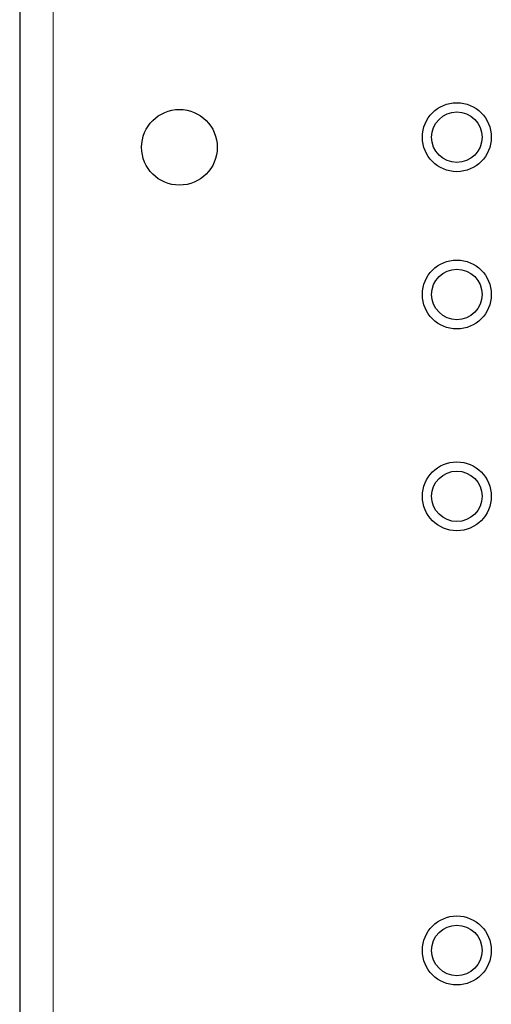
# Model space of a CAD drawing. Header units: millimetres. Extents: x 5 to 418, y 2 to 292.
# Tile 69 of 87: x 295 to 304, y 100 to 120. Entities that reach past the tile are written whole.
import ezdxf

# ---------------------------------------------------------------- set-up
doc = ezdxf.new("R2010")
doc.units = ezdxf.units.MM

msp = doc.modelspace()

# ---------------------------------------------------------------- linework, layer by layer
at = {"color": 7, "linetype": 'Continuous', "lineweight": 25}
msp.add_line((294.6241, 252.0387), (294.6241, 92.8721), dxfattribs=at)
at = {"color": 7, "linetype": 'Continuous', "lineweight": 18}
msp.add_line((295.2908, 252.0387), (295.2908, 92.8721), dxfattribs=at)
at = {"color": 7, "linetype": 'Continuous', "lineweight": 25}
for centre, radius in [((297.7908, 117.1221), 0.75), ((303.2908, 117.3221), 0.6833), ((303.2908, 117.3221), 0.5), ((303.2908, 114.2054), 0.6833), ((303.2908, 114.2054), 0.5), ((303.2908, 110.2054), 0.6833), ((303.2908, 110.2054), 0.5), ((303.2908, 101.2054), 0.6833), ((303.2908, 101.2054), 0.5)]:
    msp.add_circle(centre, radius, dxfattribs=at)

doc.saveas('drawing.dxf')
